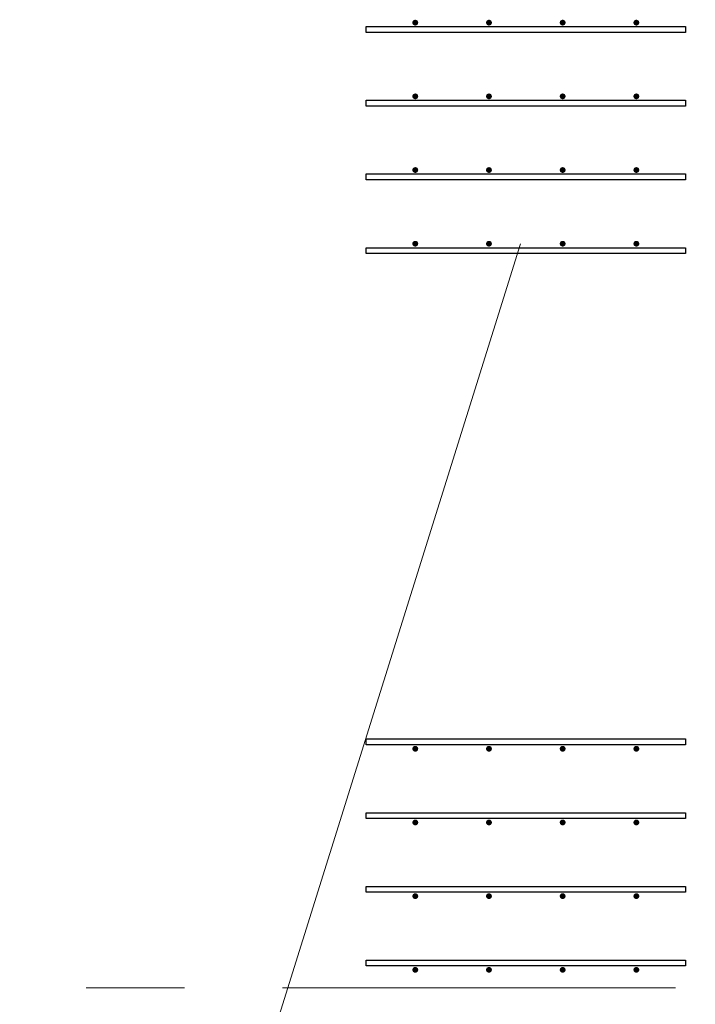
# Model space of a CAD drawing. Header units: metres. Extents: x -38 to 93, y -15 to 21.
# Tile 29 of 256: x 11.802 to 12.49, y 8.983 to 9.985. Entities that reach past the tile are written whole.
import ezdxf

# ---------------------------------------------------------------- set-up
doc = ezdxf.new("R2010")
doc.units = ezdxf.units.M
doc.linetypes.add('______11', pattern=[0.5, 0.4, -0.05, 0, -0.05])
doc.linetypes.add('______5', pattern=[1.1, 0.8, -0.1, 0.1, -0.1])
for name, color, linetype, lineweight in [('XR$1$Осевая линия (1)', 7, '______5', 13), ('XR$4$Арматурный каркас 01', 4, 'Continuous', 35), ('XR$4$Текст_ общее_1', 7, 'Continuous', 13)]:
    doc.layers.add(name, color=color, linetype=linetype, lineweight=lineweight)

msp = doc.modelspace()

# ---------------------------------------------------------------- hatches: boundary and pattern name
at = {"layer": 'XR$4$Арматурный каркас 01', "linetype": 'Continuous', "lineweight": 50, "transparency": 33554687}
for points in [[(12.208, 9.9822), (12.2078, 9.9834), (12.2071, 9.9844), (12.2061, 9.985), (12.205, 9.9852), (12.2039, 9.985), (12.2029, 9.9844), (12.2022, 9.9834), (12.202, 9.9822), (12.2022, 9.9811), (12.2029, 9.9801), (12.2039, 9.9795), (12.205, 9.9792), (12.2061, 9.9795), (12.2071, 9.9801), (12.2078, 9.9811)], [(12.208, 9.9822), (12.2078, 9.9834), (12.2071, 9.9844), (12.2061, 9.985), (12.205, 9.9852), (12.2039, 9.985), (12.2029, 9.9844), (12.2022, 9.9834), (12.202, 9.9822), (12.2022, 9.9811), (12.2029, 9.9801), (12.2039, 9.9795), (12.205, 9.9792), (12.2061, 9.9795), (12.2071, 9.9801), (12.2078, 9.9811)], [(12.283, 9.9822), (12.2828, 9.9834), (12.2821, 9.9844), (12.2811, 9.985), (12.28, 9.9852), (12.2789, 9.985), (12.2779, 9.9844), (12.2772, 9.9834), (12.277, 9.9822), (12.2772, 9.9811), (12.2779, 9.9801), (12.2789, 9.9795), (12.28, 9.9792), (12.2811, 9.9795), (12.2821, 9.9801), (12.2828, 9.9811)], [(12.283, 9.9822), (12.2828, 9.9834), (12.2821, 9.9844), (12.2811, 9.985), (12.28, 9.9852), (12.2789, 9.985), (12.2779, 9.9844), (12.2772, 9.9834), (12.277, 9.9822), (12.2772, 9.9811), (12.2779, 9.9801), (12.2789, 9.9795), (12.28, 9.9792), (12.2811, 9.9795), (12.2821, 9.9801), (12.2828, 9.9811)], [(12.358, 9.9822), (12.3578, 9.9834), (12.3571, 9.9844), (12.3561, 9.985), (12.355, 9.9852), (12.3539, 9.985), (12.3529, 9.9844), (12.3522, 9.9834), (12.352, 9.9822), (12.3522, 9.9811), (12.3529, 9.9801), (12.3539, 9.9795), (12.355, 9.9792), (12.3561, 9.9795), (12.3571, 9.9801), (12.3578, 9.9811)], [(12.358, 9.9822), (12.3578, 9.9834), (12.3571, 9.9844), (12.3561, 9.985), (12.355, 9.9852), (12.3539, 9.985), (12.3529, 9.9844), (12.3522, 9.9834), (12.352, 9.9822), (12.3522, 9.9811), (12.3529, 9.9801), (12.3539, 9.9795), (12.355, 9.9792), (12.3561, 9.9795), (12.3571, 9.9801), (12.3578, 9.9811)], [(12.433, 9.9822), (12.4328, 9.9834), (12.4321, 9.9844), (12.4311, 9.985), (12.43, 9.9852), (12.4289, 9.985), (12.4279, 9.9844), (12.4272, 9.9834), (12.427, 9.9822), (12.4272, 9.9811), (12.4279, 9.9801), (12.4289, 9.9795), (12.43, 9.9792), (12.4311, 9.9795), (12.4321, 9.9801), (12.4328, 9.9811)], [(12.433, 9.9822), (12.4328, 9.9834), (12.4321, 9.9844), (12.4311, 9.985), (12.43, 9.9852), (12.4289, 9.985), (12.4279, 9.9844), (12.4272, 9.9834), (12.427, 9.9822), (12.4272, 9.9811), (12.4279, 9.9801), (12.4289, 9.9795), (12.43, 9.9792), (12.4311, 9.9795), (12.4321, 9.9801), (12.4328, 9.9811)], [(12.208, 9.9072), (12.2078, 9.9084), (12.2071, 9.9094), (12.2061, 9.91), (12.205, 9.9102), (12.2039, 9.91), (12.2029, 9.9094), (12.2022, 9.9084), (12.202, 9.9072), (12.2022, 9.9061), (12.2029, 9.9051), (12.2039, 9.9045), (12.205, 9.9042), (12.2061, 9.9045), (12.2071, 9.9051), (12.2078, 9.9061)], [(12.208, 9.9072), (12.2078, 9.9084), (12.2071, 9.9094), (12.2061, 9.91), (12.205, 9.9102), (12.2039, 9.91), (12.2029, 9.9094), (12.2022, 9.9084), (12.202, 9.9072), (12.2022, 9.9061), (12.2029, 9.9051), (12.2039, 9.9045), (12.205, 9.9042), (12.2061, 9.9045), (12.2071, 9.9051), (12.2078, 9.9061)], [(12.283, 9.9072), (12.2828, 9.9084), (12.2821, 9.9094), (12.2811, 9.91), (12.28, 9.9102), (12.2789, 9.91), (12.2779, 9.9094), (12.2772, 9.9084), (12.277, 9.9072), (12.2772, 9.9061), (12.2779, 9.9051), (12.2789, 9.9045), (12.28, 9.9042), (12.2811, 9.9045), (12.2821, 9.9051), (12.2828, 9.9061)], [(12.283, 9.9072), (12.2828, 9.9084), (12.2821, 9.9094), (12.2811, 9.91), (12.28, 9.9102), (12.2789, 9.91), (12.2779, 9.9094), (12.2772, 9.9084), (12.277, 9.9072), (12.2772, 9.9061), (12.2779, 9.9051), (12.2789, 9.9045), (12.28, 9.9042), (12.2811, 9.9045), (12.2821, 9.9051), (12.2828, 9.9061)], [(12.358, 9.9072), (12.3578, 9.9084), (12.3571, 9.9094), (12.3561, 9.91), (12.355, 9.9102), (12.3539, 9.91), (12.3529, 9.9094), (12.3522, 9.9084), (12.352, 9.9072), (12.3522, 9.9061), (12.3529, 9.9051), (12.3539, 9.9045), (12.355, 9.9042), (12.3561, 9.9045), (12.3571, 9.9051), (12.3578, 9.9061)], [(12.358, 9.9072), (12.3578, 9.9084), (12.3571, 9.9094), (12.3561, 9.91), (12.355, 9.9102), (12.3539, 9.91), (12.3529, 9.9094), (12.3522, 9.9084), (12.352, 9.9072), (12.3522, 9.9061), (12.3529, 9.9051), (12.3539, 9.9045), (12.355, 9.9042), (12.3561, 9.9045), (12.3571, 9.9051), (12.3578, 9.9061)], [(12.433, 9.9072), (12.4328, 9.9084), (12.4321, 9.9094), (12.4311, 9.91), (12.43, 9.9102), (12.4289, 9.91), (12.4279, 9.9094), (12.4272, 9.9084), (12.427, 9.9072), (12.4272, 9.9061), (12.4279, 9.9051), (12.4289, 9.9045), (12.43, 9.9042), (12.4311, 9.9045), (12.4321, 9.9051), (12.4328, 9.9061)], [(12.433, 9.9072), (12.4328, 9.9084), (12.4321, 9.9094), (12.4311, 9.91), (12.43, 9.9102), (12.4289, 9.91), (12.4279, 9.9094), (12.4272, 9.9084), (12.427, 9.9072), (12.4272, 9.9061), (12.4279, 9.9051), (12.4289, 9.9045), (12.43, 9.9042), (12.4311, 9.9045), (12.4321, 9.9051), (12.4328, 9.9061)], [(12.208, 9.8322), (12.2078, 9.8334), (12.2071, 9.8344), (12.2061, 9.835), (12.205, 9.8352), (12.2039, 9.835), (12.2029, 9.8344), (12.2022, 9.8334), (12.202, 9.8322), (12.2022, 9.8311), (12.2029, 9.8301), (12.2039, 9.8295), (12.205, 9.8292), (12.2061, 9.8295), (12.2071, 9.8301), (12.2078, 9.8311)], [(12.208, 9.8322), (12.2078, 9.8334), (12.2071, 9.8344), (12.2061, 9.835), (12.205, 9.8352), (12.2039, 9.835), (12.2029, 9.8344), (12.2022, 9.8334), (12.202, 9.8322), (12.2022, 9.8311), (12.2029, 9.8301), (12.2039, 9.8295), (12.205, 9.8292), (12.2061, 9.8295), (12.2071, 9.8301), (12.2078, 9.8311)], [(12.283, 9.8322), (12.2828, 9.8334), (12.2821, 9.8344), (12.2811, 9.835), (12.28, 9.8352), (12.2789, 9.835), (12.2779, 9.8344), (12.2772, 9.8334), (12.277, 9.8322), (12.2772, 9.8311), (12.2779, 9.8301), (12.2789, 9.8295), (12.28, 9.8292), (12.2811, 9.8295), (12.2821, 9.8301), (12.2828, 9.8311)], [(12.283, 9.8322), (12.2828, 9.8334), (12.2821, 9.8344), (12.2811, 9.835), (12.28, 9.8352), (12.2789, 9.835), (12.2779, 9.8344), (12.2772, 9.8334), (12.277, 9.8322), (12.2772, 9.8311), (12.2779, 9.8301), (12.2789, 9.8295), (12.28, 9.8292), (12.2811, 9.8295), (12.2821, 9.8301), (12.2828, 9.8311)], [(12.358, 9.8322), (12.3578, 9.8334), (12.3571, 9.8344), (12.3561, 9.835), (12.355, 9.8352), (12.3539, 9.835), (12.3529, 9.8344), (12.3522, 9.8334), (12.352, 9.8322), (12.3522, 9.8311), (12.3529, 9.8301), (12.3539, 9.8295), (12.355, 9.8292), (12.3561, 9.8295), (12.3571, 9.8301), (12.3578, 9.8311)], [(12.358, 9.8322), (12.3578, 9.8334), (12.3571, 9.8344), (12.3561, 9.835), (12.355, 9.8352), (12.3539, 9.835), (12.3529, 9.8344), (12.3522, 9.8334), (12.352, 9.8322), (12.3522, 9.8311), (12.3529, 9.8301), (12.3539, 9.8295), (12.355, 9.8292), (12.3561, 9.8295), (12.3571, 9.8301), (12.3578, 9.8311)], [(12.433, 9.8322), (12.4328, 9.8334), (12.4321, 9.8344), (12.4311, 9.835), (12.43, 9.8352), (12.4289, 9.835), (12.4279, 9.8344), (12.4272, 9.8334), (12.427, 9.8322), (12.4272, 9.8311), (12.4279, 9.8301), (12.4289, 9.8295), (12.43, 9.8292), (12.4311, 9.8295), (12.4321, 9.8301), (12.4328, 9.8311)], [(12.433, 9.8322), (12.4328, 9.8334), (12.4321, 9.8344), (12.4311, 9.835), (12.43, 9.8352), (12.4289, 9.835), (12.4279, 9.8344), (12.4272, 9.8334), (12.427, 9.8322), (12.4272, 9.8311), (12.4279, 9.8301), (12.4289, 9.8295), (12.43, 9.8292), (12.4311, 9.8295), (12.4321, 9.8301), (12.4328, 9.8311)], [(12.208, 9.7572), (12.2078, 9.7584), (12.2071, 9.7594), (12.2061, 9.76), (12.205, 9.7602), (12.2039, 9.76), (12.2029, 9.7594), (12.2022, 9.7584), (12.202, 9.7572), (12.2022, 9.7561), (12.2029, 9.7551), (12.2039, 9.7545), (12.205, 9.7542), (12.2061, 9.7545), (12.2071, 9.7551), (12.2078, 9.7561)], [(12.208, 9.7572), (12.2078, 9.7584), (12.2071, 9.7594), (12.2061, 9.76), (12.205, 9.7602), (12.2039, 9.76), (12.2029, 9.7594), (12.2022, 9.7584), (12.202, 9.7572), (12.2022, 9.7561), (12.2029, 9.7551), (12.2039, 9.7545), (12.205, 9.7542), (12.2061, 9.7545), (12.2071, 9.7551), (12.2078, 9.7561)], [(12.283, 9.7572), (12.2828, 9.7584), (12.2821, 9.7594), (12.2811, 9.76), (12.28, 9.7602), (12.2789, 9.76), (12.2779, 9.7594), (12.2772, 9.7584), (12.277, 9.7572), (12.2772, 9.7561), (12.2779, 9.7551), (12.2789, 9.7545), (12.28, 9.7542), (12.2811, 9.7545), (12.2821, 9.7551), (12.2828, 9.7561)], [(12.283, 9.7572), (12.2828, 9.7584), (12.2821, 9.7594), (12.2811, 9.76), (12.28, 9.7602), (12.2789, 9.76), (12.2779, 9.7594), (12.2772, 9.7584), (12.277, 9.7572), (12.2772, 9.7561), (12.2779, 9.7551), (12.2789, 9.7545), (12.28, 9.7542), (12.2811, 9.7545), (12.2821, 9.7551), (12.2828, 9.7561)], [(12.358, 9.7572), (12.3578, 9.7584), (12.3571, 9.7594), (12.3561, 9.76), (12.355, 9.7602), (12.3539, 9.76), (12.3529, 9.7594), (12.3522, 9.7584), (12.352, 9.7572), (12.3522, 9.7561), (12.3529, 9.7551), (12.3539, 9.7545), (12.355, 9.7542), (12.3561, 9.7545), (12.3571, 9.7551), (12.3578, 9.7561)], [(12.358, 9.7572), (12.3578, 9.7584), (12.3571, 9.7594), (12.3561, 9.76), (12.355, 9.7602), (12.3539, 9.76), (12.3529, 9.7594), (12.3522, 9.7584), (12.352, 9.7572), (12.3522, 9.7561), (12.3529, 9.7551), (12.3539, 9.7545), (12.355, 9.7542), (12.3561, 9.7545), (12.3571, 9.7551), (12.3578, 9.7561)], [(12.433, 9.7572), (12.4328, 9.7584), (12.4321, 9.7594), (12.4311, 9.76), (12.43, 9.7602), (12.4289, 9.76), (12.4279, 9.7594), (12.4272, 9.7584), (12.427, 9.7572), (12.4272, 9.7561), (12.4279, 9.7551), (12.4289, 9.7545), (12.43, 9.7542), (12.4311, 9.7545), (12.4321, 9.7551), (12.4328, 9.7561)], [(12.433, 9.7572), (12.4328, 9.7584), (12.4321, 9.7594), (12.4311, 9.76), (12.43, 9.7602), (12.4289, 9.76), (12.4279, 9.7594), (12.4272, 9.7584), (12.427, 9.7572), (12.4272, 9.7561), (12.4279, 9.7551), (12.4289, 9.7545), (12.43, 9.7542), (12.4311, 9.7545), (12.4321, 9.7551), (12.4328, 9.7561)], [(12.208, 9.2432), (12.2078, 9.2444), (12.2071, 9.2454), (12.2061, 9.246), (12.205, 9.2462), (12.2039, 9.246), (12.2029, 9.2454), (12.2022, 9.2444), (12.202, 9.2432), (12.2022, 9.2421), (12.2029, 9.2411), (12.2039, 9.2405), (12.205, 9.2402), (12.2061, 9.2405), (12.2071, 9.2411), (12.2078, 9.2421)], [(12.208, 9.2432), (12.2078, 9.2444), (12.2071, 9.2454), (12.2061, 9.246), (12.205, 9.2462), (12.2039, 9.246), (12.2029, 9.2454), (12.2022, 9.2444), (12.202, 9.2432), (12.2022, 9.2421), (12.2029, 9.2411), (12.2039, 9.2405), (12.205, 9.2402), (12.2061, 9.2405), (12.2071, 9.2411), (12.2078, 9.2421)], [(12.283, 9.2432), (12.2828, 9.2444), (12.2821, 9.2454), (12.2811, 9.246), (12.28, 9.2462), (12.2789, 9.246), (12.2779, 9.2454), (12.2772, 9.2444), (12.277, 9.2432), (12.2772, 9.2421), (12.2779, 9.2411), (12.2789, 9.2405), (12.28, 9.2402), (12.2811, 9.2405), (12.2821, 9.2411), (12.2828, 9.2421)], [(12.283, 9.2432), (12.2828, 9.2444), (12.2821, 9.2454), (12.2811, 9.246), (12.28, 9.2462), (12.2789, 9.246), (12.2779, 9.2454), (12.2772, 9.2444), (12.277, 9.2432), (12.2772, 9.2421), (12.2779, 9.2411), (12.2789, 9.2405), (12.28, 9.2402), (12.2811, 9.2405), (12.2821, 9.2411), (12.2828, 9.2421)], [(12.358, 9.2432), (12.3578, 9.2444), (12.3571, 9.2454), (12.3561, 9.246), (12.355, 9.2462), (12.3539, 9.246), (12.3529, 9.2454), (12.3522, 9.2444), (12.352, 9.2432), (12.3522, 9.2421), (12.3529, 9.2411), (12.3539, 9.2405), (12.355, 9.2402), (12.3561, 9.2405), (12.3571, 9.2411), (12.3578, 9.2421)], [(12.358, 9.2432), (12.3578, 9.2444), (12.3571, 9.2454), (12.3561, 9.246), (12.355, 9.2462), (12.3539, 9.246), (12.3529, 9.2454), (12.3522, 9.2444), (12.352, 9.2432), (12.3522, 9.2421), (12.3529, 9.2411), (12.3539, 9.2405), (12.355, 9.2402), (12.3561, 9.2405), (12.3571, 9.2411), (12.3578, 9.2421)], [(12.433, 9.2432), (12.4328, 9.2444), (12.4321, 9.2454), (12.4311, 9.246), (12.43, 9.2462), (12.4289, 9.246), (12.4279, 9.2454), (12.4272, 9.2444), (12.427, 9.2432), (12.4272, 9.2421), (12.4279, 9.2411), (12.4289, 9.2405), (12.43, 9.2402), (12.4311, 9.2405), (12.4321, 9.2411), (12.4328, 9.2421)], [(12.433, 9.2432), (12.4328, 9.2444), (12.4321, 9.2454), (12.4311, 9.246), (12.43, 9.2462), (12.4289, 9.246), (12.4279, 9.2454), (12.4272, 9.2444), (12.427, 9.2432), (12.4272, 9.2421), (12.4279, 9.2411), (12.4289, 9.2405), (12.43, 9.2402), (12.4311, 9.2405), (12.4321, 9.2411), (12.4328, 9.2421)], [(12.208, 9.1682), (12.2078, 9.1694), (12.2071, 9.1704), (12.2061, 9.171), (12.205, 9.1712), (12.2039, 9.171), (12.2029, 9.1704), (12.2022, 9.1694), (12.202, 9.1682), (12.2022, 9.1671), (12.2029, 9.1661), (12.2039, 9.1655), (12.205, 9.1652), (12.2061, 9.1655), (12.2071, 9.1661), (12.2078, 9.1671)], [(12.208, 9.1682), (12.2078, 9.1694), (12.2071, 9.1704), (12.2061, 9.171), (12.205, 9.1712), (12.2039, 9.171), (12.2029, 9.1704), (12.2022, 9.1694), (12.202, 9.1682), (12.2022, 9.1671), (12.2029, 9.1661), (12.2039, 9.1655), (12.205, 9.1652), (12.2061, 9.1655), (12.2071, 9.1661), (12.2078, 9.1671)], [(12.283, 9.1682), (12.2828, 9.1694), (12.2821, 9.1704), (12.2811, 9.171), (12.28, 9.1712), (12.2789, 9.171), (12.2779, 9.1704), (12.2772, 9.1694), (12.277, 9.1682), (12.2772, 9.1671), (12.2779, 9.1661), (12.2789, 9.1655), (12.28, 9.1652), (12.2811, 9.1655), (12.2821, 9.1661), (12.2828, 9.1671)], [(12.283, 9.1682), (12.2828, 9.1694), (12.2821, 9.1704), (12.2811, 9.171), (12.28, 9.1712), (12.2789, 9.171), (12.2779, 9.1704), (12.2772, 9.1694), (12.277, 9.1682), (12.2772, 9.1671), (12.2779, 9.1661), (12.2789, 9.1655), (12.28, 9.1652), (12.2811, 9.1655), (12.2821, 9.1661), (12.2828, 9.1671)], [(12.358, 9.1682), (12.3578, 9.1694), (12.3571, 9.1704), (12.3561, 9.171), (12.355, 9.1712), (12.3539, 9.171), (12.3529, 9.1704), (12.3522, 9.1694), (12.352, 9.1682), (12.3522, 9.1671), (12.3529, 9.1661), (12.3539, 9.1655), (12.355, 9.1652), (12.3561, 9.1655), (12.3571, 9.1661), (12.3578, 9.1671)], [(12.358, 9.1682), (12.3578, 9.1694), (12.3571, 9.1704), (12.3561, 9.171), (12.355, 9.1712), (12.3539, 9.171), (12.3529, 9.1704), (12.3522, 9.1694), (12.352, 9.1682), (12.3522, 9.1671), (12.3529, 9.1661), (12.3539, 9.1655), (12.355, 9.1652), (12.3561, 9.1655), (12.3571, 9.1661), (12.3578, 9.1671)], [(12.433, 9.1682), (12.4328, 9.1694), (12.4321, 9.1704), (12.4311, 9.171), (12.43, 9.1712), (12.4289, 9.171), (12.4279, 9.1704), (12.4272, 9.1694), (12.427, 9.1682), (12.4272, 9.1671), (12.4279, 9.1661), (12.4289, 9.1655), (12.43, 9.1652), (12.4311, 9.1655), (12.4321, 9.1661), (12.4328, 9.1671)], [(12.433, 9.1682), (12.4328, 9.1694), (12.4321, 9.1704), (12.4311, 9.171), (12.43, 9.1712), (12.4289, 9.171), (12.4279, 9.1704), (12.4272, 9.1694), (12.427, 9.1682), (12.4272, 9.1671), (12.4279, 9.1661), (12.4289, 9.1655), (12.43, 9.1652), (12.4311, 9.1655), (12.4321, 9.1661), (12.4328, 9.1671)], [(12.208, 9.0932), (12.2078, 9.0944), (12.2071, 9.0954), (12.2061, 9.096), (12.205, 9.0962), (12.2039, 9.096), (12.2029, 9.0954), (12.2022, 9.0944), (12.202, 9.0932), (12.2022, 9.0921), (12.2029, 9.0911), (12.2039, 9.0905), (12.205, 9.0902), (12.2061, 9.0905), (12.2071, 9.0911), (12.2078, 9.0921)], [(12.208, 9.0932), (12.2078, 9.0944), (12.2071, 9.0954), (12.2061, 9.096), (12.205, 9.0962), (12.2039, 9.096), (12.2029, 9.0954), (12.2022, 9.0944), (12.202, 9.0932), (12.2022, 9.0921), (12.2029, 9.0911), (12.2039, 9.0905), (12.205, 9.0902), (12.2061, 9.0905), (12.2071, 9.0911), (12.2078, 9.0921)], [(12.283, 9.0932), (12.2828, 9.0944), (12.2821, 9.0954), (12.2811, 9.096), (12.28, 9.0962), (12.2789, 9.096), (12.2779, 9.0954), (12.2772, 9.0944), (12.277, 9.0932), (12.2772, 9.0921), (12.2779, 9.0911), (12.2789, 9.0905), (12.28, 9.0902), (12.2811, 9.0905), (12.2821, 9.0911), (12.2828, 9.0921)], [(12.283, 9.0932), (12.2828, 9.0944), (12.2821, 9.0954), (12.2811, 9.096), (12.28, 9.0962), (12.2789, 9.096), (12.2779, 9.0954), (12.2772, 9.0944), (12.277, 9.0932), (12.2772, 9.0921), (12.2779, 9.0911), (12.2789, 9.0905), (12.28, 9.0902), (12.2811, 9.0905), (12.2821, 9.0911), (12.2828, 9.0921)], [(12.358, 9.0932), (12.3578, 9.0944), (12.3571, 9.0954), (12.3561, 9.096), (12.355, 9.0962), (12.3539, 9.096), (12.3529, 9.0954), (12.3522, 9.0944), (12.352, 9.0932), (12.3522, 9.0921), (12.3529, 9.0911), (12.3539, 9.0905), (12.355, 9.0902), (12.3561, 9.0905), (12.3571, 9.0911), (12.3578, 9.0921)], [(12.358, 9.0932), (12.3578, 9.0944), (12.3571, 9.0954), (12.3561, 9.096), (12.355, 9.0962), (12.3539, 9.096), (12.3529, 9.0954), (12.3522, 9.0944), (12.352, 9.0932), (12.3522, 9.0921), (12.3529, 9.0911), (12.3539, 9.0905), (12.355, 9.0902), (12.3561, 9.0905), (12.3571, 9.0911), (12.3578, 9.0921)], [(12.433, 9.0932), (12.4328, 9.0944), (12.4321, 9.0954), (12.4311, 9.096), (12.43, 9.0962), (12.4289, 9.096), (12.4279, 9.0954), (12.4272, 9.0944), (12.427, 9.0932), (12.4272, 9.0921), (12.4279, 9.0911), (12.4289, 9.0905), (12.43, 9.0902), (12.4311, 9.0905), (12.4321, 9.0911), (12.4328, 9.0921)], [(12.433, 9.0932), (12.4328, 9.0944), (12.4321, 9.0954), (12.4311, 9.096), (12.43, 9.0962), (12.4289, 9.096), (12.4279, 9.0954), (12.4272, 9.0944), (12.427, 9.0932), (12.4272, 9.0921), (12.4279, 9.0911), (12.4289, 9.0905), (12.43, 9.0902), (12.4311, 9.0905), (12.4321, 9.0911), (12.4328, 9.0921)], [(12.208, 9.0182), (12.2078, 9.0194), (12.2071, 9.0204), (12.2061, 9.021), (12.205, 9.0212), (12.2039, 9.021), (12.2029, 9.0204), (12.2022, 9.0194), (12.202, 9.0182), (12.2022, 9.0171), (12.2029, 9.0161), (12.2039, 9.0155), (12.205, 9.0152), (12.2061, 9.0155), (12.2071, 9.0161), (12.2078, 9.0171)], [(12.208, 9.0182), (12.2078, 9.0194), (12.2071, 9.0204), (12.2061, 9.021), (12.205, 9.0212), (12.2039, 9.021), (12.2029, 9.0204), (12.2022, 9.0194), (12.202, 9.0182), (12.2022, 9.0171), (12.2029, 9.0161), (12.2039, 9.0155), (12.205, 9.0152), (12.2061, 9.0155), (12.2071, 9.0161), (12.2078, 9.0171)], [(12.283, 9.0182), (12.2828, 9.0194), (12.2821, 9.0204), (12.2811, 9.021), (12.28, 9.0212), (12.2789, 9.021), (12.2779, 9.0204), (12.2772, 9.0194), (12.277, 9.0182), (12.2772, 9.0171), (12.2779, 9.0161), (12.2789, 9.0155), (12.28, 9.0152), (12.2811, 9.0155), (12.2821, 9.0161), (12.2828, 9.0171)], [(12.283, 9.0182), (12.2828, 9.0194), (12.2821, 9.0204), (12.2811, 9.021), (12.28, 9.0212), (12.2789, 9.021), (12.2779, 9.0204), (12.2772, 9.0194), (12.277, 9.0182), (12.2772, 9.0171), (12.2779, 9.0161), (12.2789, 9.0155), (12.28, 9.0152), (12.2811, 9.0155), (12.2821, 9.0161), (12.2828, 9.0171)], [(12.358, 9.0182), (12.3578, 9.0194), (12.3571, 9.0204), (12.3561, 9.021), (12.355, 9.0212), (12.3539, 9.021), (12.3529, 9.0204), (12.3522, 9.0194), (12.352, 9.0182), (12.3522, 9.0171), (12.3529, 9.0161), (12.3539, 9.0155), (12.355, 9.0152), (12.3561, 9.0155), (12.3571, 9.0161), (12.3578, 9.0171)], [(12.358, 9.0182), (12.3578, 9.0194), (12.3571, 9.0204), (12.3561, 9.021), (12.355, 9.0212), (12.3539, 9.021), (12.3529, 9.0204), (12.3522, 9.0194), (12.352, 9.0182), (12.3522, 9.0171), (12.3529, 9.0161), (12.3539, 9.0155), (12.355, 9.0152), (12.3561, 9.0155), (12.3571, 9.0161), (12.3578, 9.0171)], [(12.433, 9.0182), (12.4328, 9.0194), (12.4321, 9.0204), (12.4311, 9.021), (12.43, 9.0212), (12.4289, 9.021), (12.4279, 9.0204), (12.4272, 9.0194), (12.427, 9.0182), (12.4272, 9.0171), (12.4279, 9.0161), (12.4289, 9.0155), (12.43, 9.0152), (12.4311, 9.0155), (12.4321, 9.0161), (12.4328, 9.0171)], [(12.433, 9.0182), (12.4328, 9.0194), (12.4321, 9.0204), (12.4311, 9.021), (12.43, 9.0212), (12.4289, 9.021), (12.4279, 9.0204), (12.4272, 9.0194), (12.427, 9.0182), (12.4272, 9.0171), (12.4279, 9.0161), (12.4289, 9.0155), (12.43, 9.0152), (12.4311, 9.0155), (12.4321, 9.0161), (12.4328, 9.0171)]]:
    msp.add_hatch(color=2, dxfattribs=at).paths.add_polyline_path(points)

# ---------------------------------------------------------------- linework, layer by layer
at = {"layer": 'XR$1$Осевая линия (1)', "color": 253, "linetype": '______11', "lineweight": 13, "true_color": 0xa0a0a0, "transparency": 33554687}
msp.add_line((-2.63, 9), (62.6, 9), dxfattribs=at)
at = {"layer": 'XR$4$Арматурный каркас 01', "color": 2, "linetype": 'Continuous', "lineweight": 25, "transparency": 33554687}
for points in [[(12.48, 9.9722), (12.155, 9.9722), (12.155, 9.9782), (12.48, 9.9782), (12.48, 9.9722)], [(12.48, 9.9722), (12.155, 9.9722), (12.155, 9.9782), (12.48, 9.9782), (12.48, 9.9722)], [(12.48, 9.9722), (12.155, 9.9722), (12.155, 9.9782), (12.48, 9.9782), (12.48, 9.9722)], [(12.48, 9.9722), (12.155, 9.9722), (12.155, 9.9782), (12.48, 9.9782), (12.48, 9.9722)], [(12.48, 9.8972), (12.155, 9.8972), (12.155, 9.9032), (12.48, 9.9032), (12.48, 9.8972)], [(12.48, 9.8972), (12.155, 9.8972), (12.155, 9.9032), (12.48, 9.9032), (12.48, 9.8972)], [(12.48, 9.8972), (12.155, 9.8972), (12.155, 9.9032), (12.48, 9.9032), (12.48, 9.8972)], [(12.48, 9.8972), (12.155, 9.8972), (12.155, 9.9032), (12.48, 9.9032), (12.48, 9.8972)], [(12.48, 9.8222), (12.155, 9.8222), (12.155, 9.8282), (12.48, 9.8282), (12.48, 9.8222)], [(12.48, 9.8222), (12.155, 9.8222), (12.155, 9.8282), (12.48, 9.8282), (12.48, 9.8222)], [(12.48, 9.8222), (12.155, 9.8222), (12.155, 9.8282), (12.48, 9.8282), (12.48, 9.8222)], [(12.48, 9.8222), (12.155, 9.8222), (12.155, 9.8282), (12.48, 9.8282), (12.48, 9.8222)], [(12.48, 9.7472), (12.155, 9.7472), (12.155, 9.7532), (12.48, 9.7532), (12.48, 9.7472)], [(12.48, 9.7472), (12.155, 9.7472), (12.155, 9.7532), (12.48, 9.7532), (12.48, 9.7472)], [(12.48, 9.7472), (12.155, 9.7472), (12.155, 9.7532), (12.48, 9.7532), (12.48, 9.7472)], [(12.48, 9.7472), (12.155, 9.7472), (12.155, 9.7532), (12.48, 9.7532), (12.48, 9.7472)], [(12.48, 9.2472), (12.155, 9.2472), (12.155, 9.2532), (12.48, 9.2532), (12.48, 9.2472)], [(12.48, 9.2472), (12.155, 9.2472), (12.155, 9.2532), (12.48, 9.2532), (12.48, 9.2472)], [(12.48, 9.2472), (12.155, 9.2472), (12.155, 9.2532), (12.48, 9.2532), (12.48, 9.2472)], [(12.48, 9.2472), (12.155, 9.2472), (12.155, 9.2532), (12.48, 9.2532), (12.48, 9.2472)], [(12.48, 9.1722), (12.155, 9.1722), (12.155, 9.1782), (12.48, 9.1782), (12.48, 9.1722)], [(12.48, 9.1722), (12.155, 9.1722), (12.155, 9.1782), (12.48, 9.1782), (12.48, 9.1722)], [(12.48, 9.1722), (12.155, 9.1722), (12.155, 9.1782), (12.48, 9.1782), (12.48, 9.1722)], [(12.48, 9.1722), (12.155, 9.1722), (12.155, 9.1782), (12.48, 9.1782), (12.48, 9.1722)], [(12.48, 9.0972), (12.155, 9.0972), (12.155, 9.1032), (12.48, 9.1032), (12.48, 9.0972)], [(12.48, 9.0972), (12.155, 9.0972), (12.155, 9.1032), (12.48, 9.1032), (12.48, 9.0972)], [(12.48, 9.0972), (12.155, 9.0972), (12.155, 9.1032), (12.48, 9.1032), (12.48, 9.0972)], [(12.48, 9.0972), (12.155, 9.0972), (12.155, 9.1032), (12.48, 9.1032), (12.48, 9.0972)], [(12.48, 9.0222), (12.155, 9.0222), (12.155, 9.0282), (12.48, 9.0282), (12.48, 9.0222)], [(12.48, 9.0222), (12.155, 9.0222), (12.155, 9.0282), (12.48, 9.0282), (12.48, 9.0222)], [(12.48, 9.0222), (12.155, 9.0222), (12.155, 9.0282), (12.48, 9.0282), (12.48, 9.0222)], [(12.48, 9.0222), (12.155, 9.0222), (12.155, 9.0282), (12.48, 9.0282), (12.48, 9.0222)]]:
    msp.add_lwpolyline(points, dxfattribs=at)
at = {"layer": 'XR$4$Текст_ общее_1', "color": 7, "linetype": 'Continuous', "lineweight": 13, "transparency": 33554687}
msp.add_line((12.312, 9.7572), (11.8753, 8.3615), dxfattribs=at)

doc.saveas('drawing.dxf')
